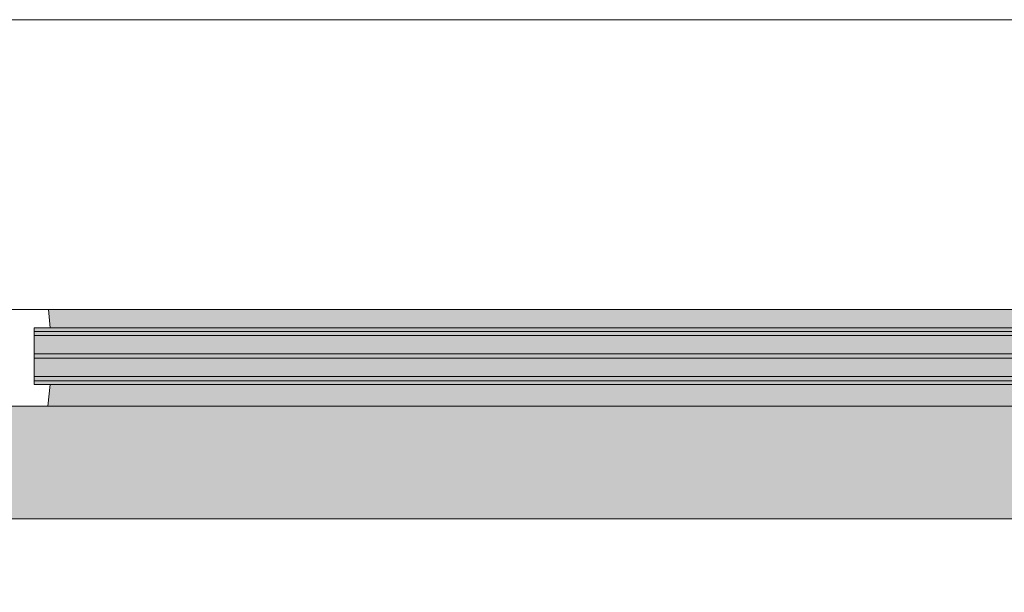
# Model space of a CAD drawing. Extents: x 2744 to 57639, y 3641 to 38820.
# Tile 118 of 179: x 35982 to 36899, y 36080 to 36613. Entities that reach past the tile are written whole.
import ezdxf

# ---------------------------------------------------------------- set-up
doc = ezdxf.new("R2010")
doc.units = 0
doc.header["$LTSCALE"] = 50
doc.layers.get('0').update_dxf_attribs({"linetype": 'CONTINUOUS'})
doc.layers.add('A-GLAZ', color=8, linetype='CONTINUOUS', lineweight=25)

# ---------------------------------------------------------------- blocks, each defined once
blk = doc.blocks.new('31_KA_Houten kozijn metselwerkgevel toiletgroep verdieping - 31_KA_Houten kozijn metselwerkgevel toiletgroep verdieping-V143-Plotview 4e Verdieping - schaal 1 op 100')
at = {"layer": 'A-GLAZ', "lineweight": 18}
h = blk.add_hatch(dxfattribs=at)
h.set_pattern_fill('FP_379', color=256, style=0, pattern_type=2)
h.set_pattern_definition([(45, (-36599.93, -36403.2), (-212.132, 212.132), [])])
h.paths.add_polyline_path([(-591.8, -150), (-589.53, -129.76), (-604.53, -129.76), (-604.53, -77), (-589.53, -77), (-591.11, -60), (-656.5, -60), (-656.5, -150)], flags=0)
h.paths.add_polyline_path([(591.8, -150), (656.5, -150), (656.5, -60), (591.11, -60), (589.53, -77), (604.53, -77), (604.53, -129.76), (589.53, -129.76)], flags=0)
at = {"layer": 'A-GLAZ'}
for points in [[(-171.06, -77), (589.53, -77), (591.11, -60), (-591.11, -60), (-589.53, -77), (-487.03, -77)], [(-487.03, -150), (591.8, -150), (589.53, -129.76), (-589.53, -129.76), (-591.8, -150), (-589.53, -150)], [(-631.51, -323.5), (-631.51, -255), (631.5, -255), (631.5, -323.5), (636.5, -323.5), (636.5, -150), (-636.5, -150), (-636.5, -323.5)]]:
    blk.add_hatch(color=256, dxfattribs=at).paths.add_polyline_path(points, flags=0)
h = blk.add_hatch(color=256, dxfattribs=at)
h.paths.add_polyline_path([(-604.53, -129.76), (604.53, -129.76), (604.53, -126.32), (-604.53, -126.32)], flags=0)
h.paths.add_polyline_path([(-591.8, -122.32), (604.53, -122.32), (604.53, -105.28), (-604.53, -105.28), (-604.53, -122.32)], flags=0)
h.paths.add_polyline_path([(144.92, -101.28), (604.53, -101.28), (604.53, -84.32), (-604.53, -84.32), (-604.53, -101.28), (-171.06, -101.28)], flags=0)
h.paths.add_polyline_path([(594.37, -80.32), (604.53, -80.32), (604.53, -77), (-604.53, -77), (-604.53, -80.32), (591.8, -80.32)], flags=0)
at = {"layer": 'A-GLAZ', "lineweight": 18}
for p, q in [((-673.91, 210.1), (673.91, 210.1)), ((-656.5, -60), (-591.11, -60)), ((-591.11, -60), (591.11, -60)), ((-591.11, -60), (-589.53, -77)), ((-604.53, -77), (-604.53, -80.32)), ((-589.53, -77), (-604.53, -77)), ((589.53, -77), (-589.53, -77)), ((-604.53, -84.32), (-604.53, -101.28)), ((-604.53, -105.28), (-604.53, -122.32)), ((-604.53, -126.32), (-604.53, -129.76)), ((-604.53, -129.76), (-589.53, -129.76)), ((-589.53, -129.76), (-591.8, -150)), ((-589.53, -129.76), (589.53, -129.76)), ((-591.8, -150), (-656.5, -150)), ((591.8, -150), (-591.8, -150))]:
    blk.add_line(p, q, dxfattribs=at)
blk = doc.blocks.new('31_KA_Houten kozijn toiletgroep metselwerkgevel triple glas - Type-8232753-Plotview 4e Verdieping - schaal 1 op 100')
at = {"layer": 'A-GLAZ'}
for points in [[(0, 42), (1209.05, 42), (1209.05, 46), (0, 46)], [(1127.91, 21.04), (1209.05, 21.04), (1209.05, 25.04), (0, 25.04), (0, 21.04), (811.94, 21.04)], [(0, 0), (1209.05, 0), (1209.05, 4), (0, 4)]]:
    blk.add_hatch(color=256, dxfattribs=at).paths.add_polyline_path(points, flags=0)
at = {"layer": 'A-GLAZ', "lineweight": 18}
for p, q in [((0, 46), (1209.05, 46)), ((0, 42), (0, 46)), ((1209.05, 42), (0, 42)), ((0, 25.04), (1209.05, 25.04)), ((0, 21.04), (0, 25.04)), ((1209.05, 21.04), (0, 21.04)), ((0, 4), (1209.05, 4)), ((0, 0), (0, 4)), ((1209.05, 0), (0, 0))]:
    blk.add_line(p, q, dxfattribs=at)
blk = doc.blocks.new('vensterbank tweede verdieping3 - vensterbank tweede verdieping-12052795-Plotview 4e Verdieping - schaal 1 op 100')
at = {"layer": 'A-GLAZ', "lineweight": 18}
blk.add_line((37231.43, 36148.2), (35968.42, 36148.2), dxfattribs=at)
blk = doc.blocks.new('Onderlegger 4e verdieping')
at = {"layer": 'A-GLAZ'}
for name, p in [('31_KA_Houten kozijn metselwerkgevel toiletgroep verdieping - 31_KA_Houten kozijn metselwerkgevel toiletgroep verdieping-V143-Plotview 4e Verdieping - schaal 1 op 100', (36599.93, 36403.2)), ('31_KA_Houten kozijn toiletgroep metselwerkgevel triple glas - Type-8232753-Plotview 4e Verdieping - schaal 1 op 100', (35995.41, 36276.88)), ('vensterbank tweede verdieping3 - vensterbank tweede verdieping-12052795-Plotview 4e Verdieping - schaal 1 op 100', (0, 0))]:
    blk.add_blockref(name, p, dxfattribs=at)

msp = doc.modelspace()

# ---------------------------------------------------------------- block references
msp.add_blockref('Onderlegger 4e verdieping', (0, 0))

doc.saveas('drawing.dxf')
